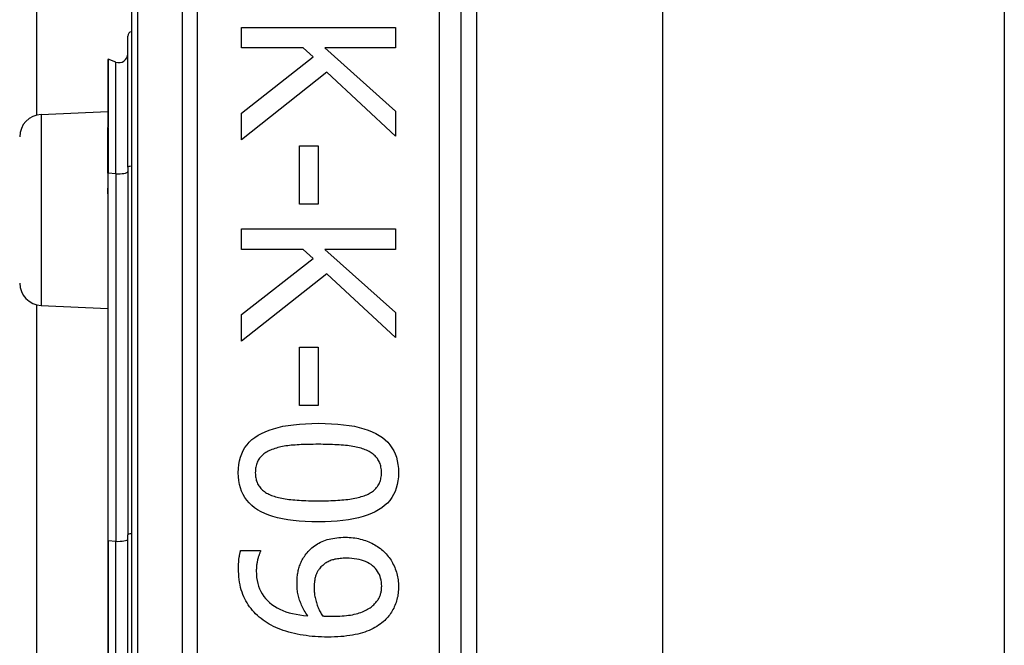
# Model space of a CAD drawing. Header units: inches. Extents: x 0 to 101, y -11 to 66.
# Tile 40 of 86: x 28.45 to 29.536, y 27.812 to 28.502. Entities that reach past the tile are written whole.
import ezdxf

# ---------------------------------------------------------------- set-up
doc = ezdxf.new("R2010")
doc.units = ezdxf.units.IN
doc.header["$LTSCALE"] = 6.067211
doc.header["$MEASUREMENT"] = 0
doc.layers.add('Visible Edges(ANSI)', color=7, linetype='Continuous', lineweight=25)
doc.layers.add('Visible Tangent Edges(ANSI)', color=7, linetype='Continuous', lineweight=25)

msp = doc.modelspace()

# ---------------------------------------------------------------- linework, layer by layer
at = {"layer": 'Visible Edges(ANSI)'}
for p, q in [((28.4689, 28.3965), (28.4689, 41.2476)), ((28.5732, 29.0199), (28.5732, 26.7015)), ((28.9369, 26.9369), (28.9369, 28.7846)), ((28.9538, 28.6343), (28.9538, 27.0871)), ((29.1589, 28.6189), (29.1589, 27.1026)), ((29.5358, 28.6189), (29.5358, 27.1026)), ((28.6946, 28.493), (28.8643, 28.493)), ((28.6946, 28.4704), (28.6946, 28.493)), ((28.8643, 28.493), (28.8643, 28.4704)), ((28.5691, 28.3389), (28.5691, 28.4835)), ((28.7624, 28.4704), (28.6946, 28.4704)), ((28.7735, 28.4605), (28.7624, 28.4704)), ((28.7863, 28.4704), (28.8643, 28.4008)), ((28.8643, 28.4704), (28.7863, 28.4704)), ((28.6946, 28.3985), (28.7735, 28.4605)), ((28.5471, 28.4574), (28.5471, 28.3827)), ((28.5561, 28.4548), (28.5477, 28.4579)), ((28.7885, 28.4436), (28.6946, 28.3692)), ((28.8643, 28.3733), (28.7885, 28.4436)), ((28.4735, 28.3971), (28.5471, 28.4003)), ((28.6946, 28.3692), (28.6946, 28.3985)), ((28.8643, 28.4008), (28.8643, 28.3733)), ((28.5471, 28.3827), (28.5471, 28.3819)), ((28.5471, 28.3326), (28.5471, 28.3819)), ((28.7585, 28.3626), (28.7792, 28.3626)), ((28.7585, 28.2983), (28.7585, 28.3626)), ((28.7792, 28.3626), (28.7792, 28.2983)), ((28.5471, 28.3326), (28.5471, 28.3168)), ((28.5691, 28.3389), (28.5691, 27.9338)), ((28.5471, 28.3168), (28.5471, 28.3098)), ((28.5471, 28.3098), (28.5471, 27.9274)), ((28.7792, 28.2983), (28.7585, 28.2983)), ((28.6946, 28.271), (28.8643, 28.271)), ((28.6946, 28.2484), (28.6946, 28.271)), ((28.8643, 28.271), (28.8643, 28.2484)), ((28.7624, 28.2484), (28.6946, 28.2484)), ((28.7735, 28.2385), (28.7624, 28.2484)), ((28.7863, 28.2484), (28.8643, 28.1788)), ((28.8643, 28.2484), (28.7863, 28.2484)), ((28.6946, 28.1765), (28.7735, 28.2385)), ((28.7885, 28.2216), (28.6946, 28.1472)), ((28.8643, 28.1513), (28.7885, 28.2216)), ((28.4689, 27.5343), (28.4689, 28.1872)), ((28.4735, 28.1866), (28.5471, 28.1834)), ((28.6946, 28.1472), (28.6946, 28.1765)), ((28.8643, 28.1788), (28.8643, 28.1513)), ((28.7585, 28.1406), (28.7792, 28.1406)), ((28.7585, 28.0763), (28.7585, 28.1406)), ((28.7792, 28.1406), (28.7792, 28.0763)), ((28.7792, 28.0763), (28.7585, 28.0763)), ((28.5471, 27.9274), (28.5471, 27.794)), ((28.5691, 27.7876), (28.5691, 27.9338)), ((28.6936, 27.9164), (28.7155, 27.9164)), ((28.7155, 27.9164), (28.7155, 27.9153))]:
    msp.add_line(p, q, dxfattribs=at)
at = {"layer": 'Visible Edges(ANSI)', "flags": 128}
for points in [[(28.691, 28.0023), (28.6911, 28.0069), (28.6916, 28.0113), (28.6923, 28.0154), (28.6934, 28.0194), (28.6948, 28.0231), (28.6964, 28.0267), (28.6984, 28.03), (28.7007, 28.0331), (28.7032, 28.036), (28.7061, 28.0387), (28.7093, 28.0412), (28.7128, 28.0435), (28.7166, 28.0456), (28.7207, 28.0475), (28.7251, 28.0493), (28.7299, 28.0508), (28.7349, 28.0522), (28.7403, 28.0534), (28.746, 28.0544), (28.752, 28.0552), (28.7584, 28.0559), (28.765, 28.0563), (28.772, 28.0566), (28.7793, 28.0567)], [(28.7793, 28.0567), (28.7868, 28.0566), (28.7939, 28.0563), (28.8007, 28.0558), (28.8072, 28.0552), (28.8133, 28.0544), (28.8191, 28.0534), (28.8245, 28.0522), (28.8296, 28.0508), (28.8343, 28.0492), (28.8387, 28.0475), (28.8428, 28.0455), (28.8465, 28.0434), (28.8499, 28.0411), (28.853, 28.0386), (28.8558, 28.0359), (28.8583, 28.0329), (28.8605, 28.0298), (28.8624, 28.0265), (28.864, 28.023), (28.8654, 28.0193), (28.8664, 28.0153), (28.8671, 28.0112), (28.8676, 28.0069), (28.8677, 28.0023)], [(28.7281, 28.0278), (28.7267, 28.0272), (28.7253, 28.0266), (28.724, 28.026), (28.7227, 28.0253), (28.7215, 28.0245), (28.7203, 28.0238), (28.7192, 28.023), (28.7182, 28.0221), (28.7172, 28.0212), (28.7163, 28.0203), (28.7154, 28.0194), (28.7146, 28.0184), (28.7138, 28.0173), (28.7131, 28.0162), (28.7125, 28.0151), (28.7119, 28.0139), (28.7114, 28.0126), (28.711, 28.0113), (28.7107, 28.0099), (28.7104, 28.0085), (28.7101, 28.0071), (28.71, 28.0055), (28.7099, 28.004), (28.7098, 28.0023)], [(28.7793, 28.0336), (28.7764, 28.0336), (28.7735, 28.0335), (28.7707, 28.0335), (28.768, 28.0334), (28.7654, 28.0334), (28.7629, 28.0333), (28.7604, 28.0332), (28.7581, 28.0331), (28.7558, 28.0329), (28.7536, 28.0328), (28.7515, 28.0326), (28.7494, 28.0325), (28.7475, 28.0323), (28.7455, 28.032), (28.7436, 28.0318), (28.7418, 28.0315), (28.7399, 28.0311), (28.7381, 28.0307), (28.7364, 28.0303), (28.7346, 28.0299), (28.733, 28.0294), (28.7313, 28.0289), (28.7297, 28.0284), (28.7281, 28.0278)], [(28.831, 28.0276), (28.8295, 28.0282), (28.828, 28.0287), (28.8264, 28.0292), (28.8247, 28.0297), (28.823, 28.0301), (28.8212, 28.0305), (28.8194, 28.0309), (28.8174, 28.0313), (28.8155, 28.0316), (28.8134, 28.0319), (28.8113, 28.0321), (28.8091, 28.0323), (28.8069, 28.0325), (28.8046, 28.0327), (28.8023, 28.0329), (28.8, 28.033), (28.7975, 28.0331), (28.7951, 28.0333), (28.7926, 28.0333), (28.79, 28.0334), (28.7874, 28.0335), (28.7847, 28.0335), (28.782, 28.0336), (28.7793, 28.0336)], [(28.8489, 28.0023), (28.8489, 28.0039), (28.8488, 28.0054), (28.8486, 28.0069), (28.8484, 28.0083), (28.8481, 28.0097), (28.8478, 28.011), (28.8474, 28.0123), (28.8469, 28.0135), (28.8464, 28.0147), (28.8458, 28.0158), (28.8451, 28.0169), (28.8444, 28.018), (28.8436, 28.019), (28.8428, 28.0199), (28.8419, 28.0209), (28.8409, 28.0217), (28.8399, 28.0226), (28.8388, 28.0234), (28.8377, 28.0242), (28.8365, 28.025), (28.8352, 28.0257), (28.8339, 28.0264), (28.8325, 28.027), (28.831, 28.0276)], [(28.7794, 27.9481), (28.772, 27.9482), (28.7649, 27.9485), (28.7581, 27.949), (28.7517, 27.9496), (28.7456, 27.9505), (28.7398, 27.9515), (28.7344, 27.9527), (28.7293, 27.954), (28.7246, 27.9556), (28.7202, 27.9574), (28.7161, 27.9593), (28.7124, 27.9614), (28.709, 27.9637), (28.7058, 27.9662), (28.703, 27.969), (28.7005, 27.9719), (28.6983, 27.975), (28.6963, 27.9783), (28.6947, 27.9818), (28.6934, 27.9855), (28.6923, 27.9894), (28.6916, 27.9935), (28.6911, 27.9978), (28.691, 28.0023)], [(28.7098, 28.0023), (28.7099, 28.0008), (28.71, 27.9993), (28.7101, 27.9979), (28.7103, 27.9965), (28.7106, 27.9951), (28.7109, 27.9938), (28.7114, 27.9925), (28.7118, 27.9913), (28.7123, 27.9901), (28.7129, 27.989), (28.7136, 27.9879), (28.7143, 27.9869), (28.7151, 27.9859), (28.7159, 27.9849), (28.7168, 27.984), (28.7178, 27.9831), (28.7188, 27.9822), (28.7199, 27.9814), (28.721, 27.9806), (28.7222, 27.9799), (28.7235, 27.9792), (28.7249, 27.9785), (28.7263, 27.9779), (28.7277, 27.9773)], [(28.8677, 28.0023), (28.8676, 27.9978), (28.8671, 27.9934), (28.8664, 27.9893), (28.8653, 27.9854), (28.8639, 27.9816), (28.8622, 27.9781), (28.8602, 27.9748), (28.858, 27.9717), (28.8554, 27.9688), (28.8524, 27.9661), (28.8492, 27.9636), (28.8457, 27.9613), (28.8419, 27.9592), (28.8378, 27.9573), (28.8333, 27.9555), (28.8286, 27.954), (28.8235, 27.9526), (28.8181, 27.9514), (28.8125, 27.9504), (28.8065, 27.9496), (28.8002, 27.949), (28.7936, 27.9485), (28.7867, 27.9482), (28.7794, 27.9481)], [(28.8313, 27.9774), (28.8327, 27.978), (28.8341, 27.9787), (28.8354, 27.9793), (28.8366, 27.98), (28.8378, 27.9808), (28.8389, 27.9815), (28.84, 27.9823), (28.841, 27.9832), (28.8419, 27.984), (28.8428, 27.9849), (28.8436, 27.9859), (28.8444, 27.9869), (28.8451, 27.9879), (28.8458, 27.989), (28.8464, 27.9901), (28.8469, 27.9912), (28.8474, 27.9925), (28.8478, 27.9937), (28.8481, 27.995), (28.8484, 27.9964), (28.8486, 27.9978), (28.8488, 27.9993), (28.8489, 28.0008), (28.8489, 28.0023)], [(28.7277, 27.9773), (28.7291, 27.9768), (28.7306, 27.9763), (28.7322, 27.9758), (28.7338, 27.9753), (28.7355, 27.9749), (28.7372, 27.9745), (28.739, 27.9741), (28.7409, 27.9738), (28.7428, 27.9734), (28.7448, 27.9731), (28.7469, 27.9729), (28.749, 27.9726), (28.7512, 27.9724), (28.7535, 27.9722), (28.7558, 27.972), (28.7582, 27.9719), (28.7606, 27.9717), (28.7631, 27.9716), (28.7657, 27.9715), (28.7683, 27.9714), (28.771, 27.9713), (28.7737, 27.9713), (28.7765, 27.9713), (28.7794, 27.9713)], [(28.7794, 27.9713), (28.7823, 27.9713), (28.7851, 27.9713), (28.7879, 27.9713), (28.7906, 27.9714), (28.7932, 27.9715), (28.7957, 27.9716), (28.7982, 27.9717), (28.8007, 27.9719), (28.803, 27.972), (28.8053, 27.9722), (28.8076, 27.9724), (28.8098, 27.9726), (28.8119, 27.9729), (28.8139, 27.9731), (28.8159, 27.9734), (28.8179, 27.9738), (28.8197, 27.9741), (28.8216, 27.9745), (28.8233, 27.9749), (28.825, 27.9754), (28.8267, 27.9759), (28.8283, 27.9764), (28.8298, 27.9769), (28.8313, 27.9774)], [(28.7658, 27.9127), (28.767, 27.9141), (28.7682, 27.9156), (28.7695, 27.9169), (28.7709, 27.9182), (28.7723, 27.9195), (28.7737, 27.9206), (28.7752, 27.9218), (28.7768, 27.9228), (28.7784, 27.9238), (28.78, 27.9247), (28.7817, 27.9256), (28.7835, 27.9264), (28.7853, 27.9272), (28.7872, 27.9278), (28.7891, 27.9285), (28.7911, 27.929), (28.7931, 27.9295), (28.7952, 27.9299), (28.7974, 27.9303), (28.7996, 27.9306), (28.8019, 27.9308), (28.8043, 27.931), (28.8067, 27.9311), (28.8091, 27.9311)], [(28.8091, 27.9311), (28.8113, 27.9311), (28.8134, 27.931), (28.8155, 27.9308), (28.8176, 27.9306), (28.8196, 27.9304), (28.8217, 27.93), (28.8236, 27.9296), (28.8256, 27.9292), (28.8275, 27.9287), (28.8294, 27.9281), (28.8312, 27.9275), (28.8331, 27.9268), (28.8349, 27.9261), (28.8366, 27.9253), (28.8383, 27.9245), (28.84, 27.9236), (28.8416, 27.9227), (28.8432, 27.9218), (28.8447, 27.9208), (28.8462, 27.9197), (28.8477, 27.9187), (28.8491, 27.9175), (28.8504, 27.9164), (28.8518, 27.9151)], [(28.6913, 27.8971), (28.6913, 27.8979), (28.6913, 27.8986), (28.6913, 27.8994), (28.6913, 27.9002), (28.6913, 27.901), (28.6914, 27.9018), (28.6914, 27.9026), (28.6915, 27.9034), (28.6915, 27.9043), (28.6916, 27.9051), (28.6917, 27.906), (28.6917, 27.9068), (28.6918, 27.9077), (28.6919, 27.9085), (28.692, 27.9093), (28.6922, 27.9102), (28.6923, 27.911), (28.6924, 27.9118), (28.6926, 27.9126), (28.6928, 27.9134), (28.693, 27.9141), (28.6932, 27.9149), (28.6934, 27.9156), (28.6936, 27.9164)], [(28.7155, 27.9153), (28.7152, 27.9148), (28.7149, 27.9142), (28.7147, 27.9136), (28.7144, 27.913), (28.7141, 27.9123), (28.7139, 27.9116), (28.7136, 27.9108), (28.7134, 27.91), (28.7131, 27.9092), (28.7129, 27.9083), (28.7126, 27.9073), (28.7124, 27.9063), (28.7121, 27.9053), (28.7119, 27.9043), (28.7117, 27.9033), (28.7116, 27.9023), (28.7114, 27.9013), (28.7113, 27.9002), (28.7112, 27.8992), (28.7111, 27.8982), (28.711, 27.8972), (28.711, 27.8962), (28.7109, 27.8951), (28.7109, 27.8941)], [(28.7558, 27.8799), (28.7558, 27.8815), (28.7558, 27.883), (28.7559, 27.8845), (28.756, 27.886), (28.7561, 27.8874), (28.7563, 27.8889), (28.7565, 27.8903), (28.7567, 27.8917), (28.7569, 27.8931), (28.7572, 27.8944), (28.7575, 27.8957), (28.7578, 27.8971), (28.7582, 27.8983), (28.7586, 27.8996), (28.7591, 27.9009), (28.7596, 27.9022), (28.7602, 27.9035), (28.7609, 27.9048), (28.7616, 27.9061), (28.7623, 27.9074), (28.7631, 27.9087), (28.7639, 27.9101), (28.7649, 27.9114), (28.7658, 27.9127)], [(28.8101, 27.908), (28.8083, 27.908), (28.8066, 27.9079), (28.805, 27.9078), (28.8034, 27.9077), (28.8018, 27.9075), (28.8003, 27.9073), (28.7989, 27.907), (28.7975, 27.9068), (28.7961, 27.9064), (28.7948, 27.9061), (28.7936, 27.9057), (28.7924, 27.9052), (28.7913, 27.9048), (28.7902, 27.9042), (28.7891, 27.9037), (28.788, 27.903), (28.787, 27.9024), (28.786, 27.9017), (28.785, 27.9009), (28.7841, 27.9001), (28.7831, 27.8993), (28.7822, 27.8984), (28.7814, 27.8974), (28.7805, 27.8964)], [(28.8492, 27.8773), (28.8491, 27.8796), (28.8489, 27.8818), (28.8485, 27.884), (28.848, 27.886), (28.8474, 27.888), (28.8467, 27.8899), (28.8457, 27.8917), (28.8447, 27.8935), (28.8435, 27.8951), (28.8422, 27.8967), (28.8407, 27.8982), (28.8391, 27.8997), (28.8374, 27.901), (28.8355, 27.9022), (28.8335, 27.9033), (28.8314, 27.9043), (28.8292, 27.9052), (28.8268, 27.9059), (28.8244, 27.9065), (28.8218, 27.9071), (28.819, 27.9075), (28.8162, 27.9078), (28.8132, 27.9079), (28.8101, 27.908)], [(28.8518, 27.9151), (28.853, 27.9139), (28.8542, 27.9127), (28.8553, 27.9114), (28.8564, 27.9101), (28.8575, 27.9087), (28.8585, 27.9073), (28.8595, 27.9059), (28.8604, 27.9043), (28.8612, 27.9028), (28.862, 27.9012), (28.8628, 27.8996), (28.8635, 27.8979), (28.8642, 27.8962), (28.8648, 27.8945), (28.8654, 27.8927), (28.8659, 27.891), (28.8663, 27.8893), (28.8667, 27.8876), (28.867, 27.8859), (28.8673, 27.8841), (28.8675, 27.8824), (28.8676, 27.8807), (28.8677, 27.8789), (28.8677, 27.8772)], [(28.7184, 27.8398), (28.7162, 27.8414), (28.7141, 27.8431), (28.7121, 27.8449), (28.7102, 27.8467), (28.7084, 27.8486), (28.7067, 27.8505), (28.7051, 27.8525), (28.7035, 27.8546), (28.7021, 27.8567), (28.7007, 27.8588), (28.6994, 27.861), (28.6982, 27.8633), (28.6971, 27.8656), (28.6961, 27.868), (28.6952, 27.8706), (28.6943, 27.8732), (28.6936, 27.8758), (28.693, 27.8786), (28.6925, 27.8815), (28.692, 27.8844), (28.6917, 27.8875), (28.6915, 27.8906), (28.6913, 27.8938), (28.6913, 27.8971)], [(28.7805, 27.8964), (28.7799, 27.8957), (28.7794, 27.8949), (28.7789, 27.8942), (28.7784, 27.8934), (28.778, 27.8926), (28.7776, 27.8918), (28.7772, 27.8909), (28.7768, 27.8901), (28.7765, 27.8892), (28.7762, 27.8884), (28.776, 27.8875), (28.7758, 27.8866), (28.7756, 27.8857), (28.7754, 27.8848), (28.7753, 27.8838), (28.7751, 27.8829), (28.775, 27.8819), (28.7749, 27.8809), (28.7748, 27.88), (28.7747, 27.879), (28.7747, 27.8779), (28.7746, 27.8769), (28.7746, 27.8759), (28.7746, 27.8748)], [(28.7109, 27.8941), (28.711, 27.8904), (28.7113, 27.8869), (28.7118, 27.8835), (28.7126, 27.8803), (28.7135, 27.8772), (28.7146, 27.8742), (28.7159, 27.8713), (28.7175, 27.8686), (28.7192, 27.866), (28.7212, 27.8636), (28.7233, 27.8613), (28.7256, 27.8591), (28.7282, 27.857), (28.7309, 27.8552), (28.7338, 27.8534), (28.7368, 27.8518), (28.7401, 27.8504), (28.7435, 27.8491), (28.7471, 27.848), (28.7508, 27.847), (28.7548, 27.8462), (28.7589, 27.8455), (28.7631, 27.845), (28.7676, 27.8446)], [(28.7676, 27.8446), (28.7666, 27.8461), (28.7656, 27.8476), (28.7647, 27.8491), (28.7638, 27.8505), (28.763, 27.852), (28.7623, 27.8534), (28.7615, 27.8549), (28.7608, 27.8563), (28.7602, 27.8577), (28.7596, 27.8591), (28.7591, 27.8605), (28.7586, 27.8619), (28.7581, 27.8633), (28.7577, 27.8647), (28.7574, 27.8661), (28.757, 27.8676), (28.7567, 27.869), (28.7565, 27.8705), (28.7563, 27.8721), (28.7561, 27.8736), (28.7559, 27.8751), (28.7558, 27.8767), (28.7558, 27.8783), (28.7558, 27.8799)], [(28.7746, 27.8748), (28.7746, 27.8736), (28.7747, 27.8724), (28.7748, 27.8711), (28.7749, 27.8699), (28.7751, 27.8686), (28.7752, 27.8673), (28.7755, 27.866), (28.7757, 27.8646), (28.776, 27.8633), (28.7764, 27.8619), (28.7768, 27.8605), (28.7772, 27.8592), (28.7776, 27.8578), (28.7781, 27.8564), (28.7785, 27.8551), (28.779, 27.8538), (28.7796, 27.8525), (28.7801, 27.8513), (28.7807, 27.8501), (28.7813, 27.8489), (28.7819, 27.8477), (28.7826, 27.8466), (28.7833, 27.8455), (28.784, 27.8444)], [(28.8395, 27.856), (28.8404, 27.8568), (28.8413, 27.8576), (28.8421, 27.8585), (28.8428, 27.8593), (28.8435, 27.8602), (28.8442, 27.861), (28.8448, 27.8618), (28.8453, 27.8627), (28.8459, 27.8635), (28.8463, 27.8644), (28.8467, 27.8652), (28.8471, 27.8661), (28.8474, 27.867), (28.8477, 27.8678), (28.848, 27.8687), (28.8482, 27.8696), (28.8485, 27.8706), (28.8486, 27.8715), (28.8488, 27.8724), (28.8489, 27.8734), (28.849, 27.8743), (28.8491, 27.8753), (28.8491, 27.8763), (28.8492, 27.8773)], [(28.8677, 27.8772), (28.8677, 27.8752), (28.8676, 27.8733), (28.8675, 27.8715), (28.8673, 27.8696), (28.8671, 27.8678), (28.8668, 27.866), (28.8664, 27.8643), (28.866, 27.8626), (28.8655, 27.8609), (28.865, 27.8592), (28.8644, 27.8576), (28.8638, 27.856), (28.8631, 27.8544), (28.8624, 27.8529), (28.8616, 27.8514), (28.8608, 27.8499), (28.8599, 27.8485), (28.859, 27.8471), (28.858, 27.8458), (28.857, 27.8444), (28.856, 27.8431), (28.8548, 27.8419), (28.8537, 27.8407), (28.8525, 27.8395)], [(28.7947, 27.844), (28.7975, 27.844), (28.8003, 27.8441), (28.8029, 27.8442), (28.8055, 27.8444), (28.8079, 27.8446), (28.8103, 27.8448), (28.8126, 27.8451), (28.8148, 27.8454), (28.8169, 27.8458), (28.819, 27.8462), (28.8209, 27.8467), (28.8228, 27.8472), (28.8245, 27.8477), (28.8262, 27.8483), (28.8279, 27.8489), (28.8294, 27.8496), (28.8309, 27.8503), (28.8324, 27.851), (28.8337, 27.8517), (28.835, 27.8525), (28.8363, 27.8533), (28.8374, 27.8542), (28.8385, 27.8551), (28.8395, 27.856)], [(28.784, 27.8444), (28.7842, 27.8444), (28.7845, 27.8444), (28.7849, 27.8444), (28.7852, 27.8443), (28.7855, 27.8443), (28.7859, 27.8443), (28.7863, 27.8443), (28.7867, 27.8443), (28.7871, 27.8442), (28.7875, 27.8442), (28.788, 27.8442), (28.7884, 27.8442), (28.7889, 27.8441), (28.7894, 27.8441), (28.7899, 27.8441), (28.7904, 27.8441), (28.7909, 27.8441), (28.7914, 27.8441), (28.7919, 27.8441), (28.7925, 27.844), (28.793, 27.844), (28.7936, 27.844), (28.7941, 27.844), (28.7947, 27.844)], [(28.7896, 27.8211), (28.7861, 27.8211), (28.7827, 27.8212), (28.7792, 27.8214), (28.7758, 27.8216), (28.7725, 27.8219), (28.7691, 27.8222), (28.7658, 27.8227), (28.7625, 27.8232), (28.7593, 27.8237), (28.7561, 27.8244), (28.7529, 27.825), (28.7497, 27.8258), (28.7466, 27.8266), (28.7436, 27.8275), (28.7407, 27.8285), (28.7379, 27.8295), (28.7351, 27.8305), (28.7325, 27.8317), (28.7299, 27.8329), (28.7274, 27.8341), (28.725, 27.8354), (28.7227, 27.8368), (28.7205, 27.8383), (28.7184, 27.8398)], [(28.8525, 27.8395), (28.8509, 27.838), (28.8492, 27.8367), (28.8474, 27.8353), (28.8456, 27.8341), (28.8437, 27.8328), (28.8417, 27.8317), (28.8396, 27.8306), (28.8374, 27.8295), (28.8352, 27.8285), (28.8329, 27.8276), (28.8305, 27.8267), (28.828, 27.8259), (28.8254, 27.8251), (28.8227, 27.8244), (28.8199, 27.8238), (28.817, 27.8232), (28.814, 27.8227), (28.8108, 27.8223), (28.8076, 27.8219), (28.8042, 27.8216), (28.8007, 27.8214), (28.7971, 27.8212), (28.7934, 27.8211), (28.7896, 27.8211)]]:
    msp.add_lwpolyline(points, dxfattribs=at)
at = {"layer": 'Visible Edges(ANSI)'}
for centre, radius, start, end in [((28.574, 28.4835), 0.00485, 100.0205, 180), ((28.5594, 28.4639), 0.0097, 250, 0), ((28.5476, 28.4574), 0.000485, 70, 180), ((28.4746, 28.3725), 0.0246, 92.5, 180), ((28.4746, 28.2112), 0.0246, 180, 267.5)]:
    msp.add_arc(centre, radius, start, end, dxfattribs=at)
at = {"layer": 'Visible Tangent Edges(ANSI)'}
for p, q in [((28.5803, 26.7015), (28.5803, 29.0199)), ((28.6291, 28.7846), (28.6291, 26.9369)), ((28.6462, 26.9369), (28.6462, 28.7846)), ((28.9126, 28.7846), (28.9126, 26.9369)), ((28.5477, 28.4579), (28.5477, 28.3829)), ((28.5561, 28.3319), (28.5561, 28.4548)), ((28.4735, 28.3971), (28.4735, 28.1866)), ((28.5474, 28.382), (28.5474, 28.3327)), ((28.5474, 28.3169), (28.5474, 28.3327)), ((28.5474, 28.3327), (28.5561, 28.3319)), ((28.5561, 28.3319), (28.5561, 27.9268)), ((28.5477, 27.9276), (28.5477, 28.3099)), ((28.5477, 27.9276), (28.5477, 27.7939)), ((28.5477, 27.9276), (28.5561, 27.9268)), ((28.5561, 27.7947), (28.5561, 27.9268))]:
    msp.add_line(p, q, dxfattribs=at)
at = {"layer": 'Visible Tangent Edges(ANSI)', "flags": 128}
for points in [[(28.5474, 28.382), (28.5474, 28.3821), (28.5474, 28.3821), (28.5475, 28.3821), (28.5475, 28.3822), (28.5475, 28.3822), (28.5475, 28.3822), (28.5476, 28.3823), (28.5476, 28.3823), (28.5476, 28.3823), (28.5476, 28.3824), (28.5476, 28.3824), (28.5476, 28.3824), (28.5476, 28.3825), (28.5477, 28.3825), (28.5477, 28.3825), (28.5477, 28.3826), (28.5477, 28.3826), (28.5477, 28.3827), (28.5477, 28.3827), (28.5477, 28.3827), (28.5477, 28.3828), (28.5477, 28.3828), (28.5477, 28.3829), (28.5477, 28.3829)], [(28.5474, 28.382), (28.5474, 28.3821), (28.5474, 28.3821), (28.5473, 28.3822), (28.5473, 28.3822), (28.5473, 28.3823), (28.5473, 28.3823), (28.5473, 28.3823), (28.5472, 28.3824), (28.5472, 28.3824), (28.5472, 28.3824), (28.5472, 28.3824), (28.5472, 28.3825), (28.5472, 28.3825), (28.5471, 28.3825), (28.5471, 28.3825), (28.5471, 28.3825), (28.5471, 28.3826), (28.5471, 28.3826), (28.5471, 28.3826), (28.5471, 28.3826), (28.5471, 28.3826), (28.5471, 28.3826), (28.5471, 28.3826), (28.5471, 28.3827)], [(28.5471, 28.3098), (28.5471, 28.3101), (28.5471, 28.3104), (28.5471, 28.3107), (28.5471, 28.311), (28.5471, 28.3113), (28.5471, 28.3116), (28.5471, 28.3119), (28.5471, 28.3122), (28.5471, 28.3125), (28.5472, 28.3128), (28.5472, 28.3131), (28.5472, 28.3134), (28.5472, 28.3137), (28.5472, 28.314), (28.5472, 28.3143), (28.5473, 28.3146), (28.5473, 28.3149), (28.5473, 28.3152), (28.5473, 28.3154), (28.5473, 28.3157), (28.5473, 28.316), (28.5474, 28.3163), (28.5474, 28.3166), (28.5474, 28.3169)], [(28.5477, 28.3099), (28.5477, 28.3102), (28.5477, 28.3105), (28.5477, 28.3108), (28.5477, 28.3111), (28.5477, 28.3114), (28.5477, 28.3117), (28.5477, 28.312), (28.5477, 28.3123), (28.5477, 28.3125), (28.5476, 28.3128), (28.5476, 28.3131), (28.5476, 28.3134), (28.5476, 28.3137), (28.5476, 28.314), (28.5476, 28.3143), (28.5475, 28.3146), (28.5475, 28.3149), (28.5475, 28.3152), (28.5475, 28.3154), (28.5475, 28.3157), (28.5475, 28.316), (28.5474, 28.3163), (28.5474, 28.3166), (28.5474, 28.3169)]]:
    msp.add_lwpolyline(points, dxfattribs=at)
at = {"layer": 'Visible Tangent Edges(ANSI)'}
for centre, major_axis, ratio, start_param in [((28.5476, 28.3827), (-0.000485, 0), 0.548442, 4.363323), ((28.5473, 28.3819), (-0.000242, 0), 0.542742, 4.363323), ((28.574, 28.3389), (-0.00485, 0), 0.245714, 4.887279), ((28.5473, 28.3326), (-0.000242, 0), 0.245714, 4.363323), ((28.5594, 28.3341), (0.0097, 0), 0.245714, 4.363323), ((28.5473, 28.3168), (-0.000242, 0), 0.245714, 4.363323), ((28.5476, 28.3098), (-0.000485, 0), 0.245714, 4.363323), ((28.5476, 27.9274), (-0.000485, 0), 0.245714, 4.363323), ((28.5594, 27.929), (0.0097, 0), 0.245714, 4.363323), ((28.574, 27.9338), (-0.00485, 0), 0.245714, 4.887279)]:
    msp.add_ellipse(centre, major_axis=major_axis, ratio=ratio, start_param=start_param, end_param=6.283185, dxfattribs=at)

doc.saveas('drawing.dxf')
